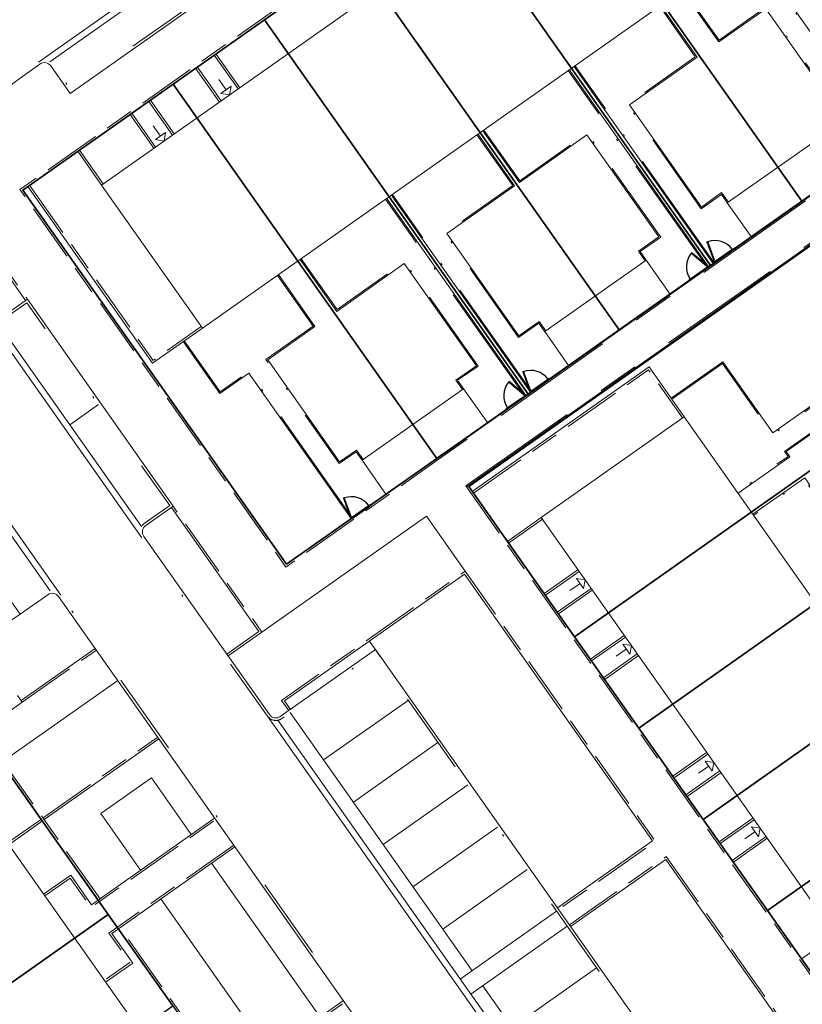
# Model space of a CAD drawing. Header units: metres. Extents: x 150385 to 171486, y 478588 to 485023.
# Tile 177 of 256: x 151127 to 151165, y 484149 to 484197. Entities that reach past the tile are written whole.
import ezdxf
from ezdxf.lldxf.tags import DXFTag

# ---------------------------------------------------------------- set-up
doc = ezdxf.new("R2010")
doc.units = ezdxf.units.M
for name, pattern in [('ACAD_ISO10W100', [18, 12, -3, 0, -3]), ('Dash', [6.35, 3.175, -3.175]), ('KAD', [12, 5, -1, 2, -1, 2, -1]), ('VH-GELEIDEBAND', [6, 2, -2, 0, -2]), ('VH-OPSLUITBAND_100X200', [16, 8, -2, 4, -2]), ('VH-OPSLUITBAND_60X200', [12, 6, -2, 2, -2])]:
    doc.linetypes.add(name, pattern=pattern)
doc.layers.add('B-WE-KG-GRENS_PERCEEL-GV', color=150, linetype='KG-PERCEEL', lineweight=30, true_color=0x007fff)
doc.layers.add('N2-GV-GR-ERFAFSCHEIDING_RASTERHEKWERK_HEDERA-G', color=7, linetype='GR-HAAG1', lineweight=35, true_color=0x3c602f)
for name, color, linetype, lineweight in [('N2-PV-OG-BEBOUWING_ENTREE-S', 7, 'Continuous', 18), ('N2-PV-OG-KADASTRAAL_BEBOUWING-G', 5, 'Continuous', 35), ('N2-PV-OG-KADASTRAAL_BEBOUWING_BERGING-G', 5, 'Continuous', 35), ('N2-WE-IE-TERREINAFSCHEIDING_POORT-S', 5, 'Continuous', 25), ('N2-WE-VH-KANTOPSLUITING_ACHTERKANTBAND-G', 7, 'Continuous', 5), ('N2-WE-VH-KANTOPSLUITING_ACHTERKANTBAND-TERRAS-G', 7, 'Continuous', 5), ('N2-WE-VH-KANTOPSLUITING_GELEIDEBAND-ANTRACIET_40_120X250-G', 7, 'VH-GELEIDEBAND', 35), ('N2-WE-VH-KANTOPSLUITING_OPSLUITBAND-ANTRACIET_100X200-G', 7, 'VH-OPSLUITBAND_100X200', 35), ('N2-WE-VH-KANTOPSLUITING_OPSLUITBAND-ANTRACIET_60X200-G', 7, 'ACAD_ISO10W100', 35), ('N2-WE-VH-KANTOPSLUITING_OPSLUITBAND_60X200-G', 7, 'VH-OPSLUITBAND_60X200', 35), ('N2-WE-VH-MATERIAALGRENS-G', 7, 'Continuous', 9), ('N2-XX-KG-GRENS_PERCEEL-G', 252, 'KAD', 15)]:
    doc.layers.add(name, color=color, linetype=linetype, lineweight=lineweight)
doc.styles.get("Standard").update_dxf_attribs({"font": 'NLCS-ISO.ttf'})
doc.linetypes.add('GR-HAAG1', pattern='A,6,[176,NLCS.SHX,S=0.125,R=0,X=0,Y=0],-2', length=8)
tags = doc.linetypes.add('KG-PERCEEL', pattern='A,5.5,-2,["P",Standard,S=1.8,R=0,X=-0.5,Y=-0.9],-2,5.5,-2,[5,NLCS.shx,S=0.75,R=0,X=0,Y=0],-2', length=19).pattern_tags.tags
tags[6] = DXFTag(74, 10)

# ---------------------------------------------------------------- blocks, each defined once
blk = doc.blocks.new('*U65')
at = {"color": 251, "true_color": 0x636466}
for p, q in [((1.01, 0.02), (0.09, 0.02)), ((0.09, -0.02), (1.01, -0.02))]:
    blk.add_line(p, q, dxfattribs=at)
at = {"color": 251, "linetype": 'Dash', "true_color": 0x636466}
for p, q in [((1.057, -0.082), (0.819, -0.97)), ((0.858, -0.981), (1.096, -0.092))]:
    blk.add_line(p, q, dxfattribs=at)
at = {"color": 251, "true_color": 0x636466}
for points in [[(0.05, 0.02), (0.09, 0.02), (0.09, -0.02), (0.05, -0.02)], [(1.01, 0.02), (1.05, 0.02), (1.05, -0.02), (1.01, -0.02)], [(1.057, -0.082), (1.068, -0.043), (1.106, -0.053), (1.096, -0.092)], [(0.809, -1.009), (0.819, -0.97), (0.858, -0.981), (0.847, -1.019)]]:
    blk.add_lwpolyline(points, close=True, dxfattribs=at)
for centre in [(0, 0), (1.1, 0)]:
    blk.add_circle(centre, 0.03, dxfattribs=at)
blk.add_arc((1.096, -0.003), 1.046, 180.9323, 254.0438, dxfattribs=at)
blk = doc.blocks.new('*U63')
at = {"color": 251, "true_color": 0x636466}
for p, q in [((-1.01, 0.02), (-0.09, 0.02)), ((-0.09, -0.02), (-1.01, -0.02))]:
    blk.add_line(p, q, dxfattribs=at)
at = {"color": 251, "linetype": 'Dash', "true_color": 0x636466}
for p, q in [((-0.858, -0.981), (-1.096, -0.092)), ((-1.057, -0.082), (-0.819, -0.97))]:
    blk.add_line(p, q, dxfattribs=at)
at = {"color": 251, "true_color": 0x636466}
for points in [[(-1.01, 0.02), (-1.05, 0.02), (-1.05, -0.02), (-1.01, -0.02)], [(-0.05, 0.02), (-0.09, 0.02), (-0.09, -0.02), (-0.05, -0.02)], [(-1.057, -0.082), (-1.068, -0.043), (-1.106, -0.053), (-1.096, -0.092)], [(-0.809, -1.009), (-0.819, -0.97), (-0.858, -0.981), (-0.847, -1.019)]]:
    blk.add_lwpolyline(points, close=True, dxfattribs=at)
for centre in [(-1.1, 0), (0, 0)]:
    blk.add_circle(centre, 0.03, dxfattribs=at)
blk.add_arc((-1.096, -0.003), 1.046, 285.9562, 359.0677, dxfattribs=at)

msp = doc.modelspace()

# ---------------------------------------------------------------- linework, layer by layer
at = {"layer": 'B-WE-KG-GRENS_PERCEEL-GV', "flags": 128}
for points in [[(151127.144, 484188.46), (151134.405, 484193.577), (151138.816, 484196.691), (151143.225, 484199.803), (151147.646, 484202.908), (151152.062, 484206.02), (151159.32, 484211.136), (151166.576, 484216.249), (151170.992, 484219.361), (151175.41, 484222.469), (151179.825, 484225.587), (151184.239, 484228.689), (151191.494, 484233.812), (151204.239, 484215.728), (151196.976, 484210.604), (151192.562, 484207.496), (151188.153, 484204.383), (151183.739, 484201.277), (151179.323, 484198.164), (151172.068, 484193.047), (151164.804, 484187.929), (151160.389, 484184.824), (151155.976, 484181.715), (151151.565, 484178.605), (151147.149, 484175.493), (151139.889, 484170.378)], [(151127.144, 484188.46), (151134.405, 484193.577), (151138.816, 484196.691), (151143.225, 484199.803), (151147.646, 484202.908), (151152.062, 484206.02), (151159.32, 484211.136), (151166.576, 484216.249), (151170.992, 484219.361), (151175.41, 484222.469), (151179.825, 484225.587), (151184.239, 484228.689), (151191.494, 484233.812), (151204.239, 484215.728), (151196.976, 484210.604), (151192.562, 484207.496), (151188.153, 484204.383), (151183.739, 484201.277), (151179.323, 484198.164), (151172.068, 484193.047), (151164.804, 484187.929), (151160.389, 484184.824), (151155.976, 484181.715), (151151.565, 484178.605), (151147.149, 484175.493), (151139.889, 484170.378)], [(151127.144, 484188.46), (151134.405, 484193.577), (151138.816, 484196.691), (151143.225, 484199.803), (151147.646, 484202.908), (151152.062, 484206.02), (151159.32, 484211.136), (151166.576, 484216.249), (151170.992, 484219.361), (151175.41, 484222.469), (151179.825, 484225.587), (151184.239, 484228.689), (151191.494, 484233.812), (151204.239, 484215.728), (151196.976, 484210.604), (151192.562, 484207.496), (151188.153, 484204.383), (151183.739, 484201.277), (151179.323, 484198.164), (151172.068, 484193.047), (151164.804, 484187.929), (151160.389, 484184.824), (151155.976, 484181.715), (151151.565, 484178.605), (151147.149, 484175.493), (151139.889, 484170.378)], [(151159.32, 484211.136), (151152.062, 484206.02), (151164.804, 484187.929), (151172.068, 484193.047)], [(151159.32, 484211.136), (151152.062, 484206.02), (151164.804, 484187.929), (151172.068, 484193.047)], [(151159.32, 484211.136), (151152.062, 484206.02), (151164.804, 484187.929), (151172.068, 484193.047)], [(151152.062, 484206.02), (151147.646, 484202.908), (151160.389, 484184.824), (151164.804, 484187.929)], [(151152.062, 484206.02), (151147.646, 484202.908), (151160.389, 484184.824), (151164.804, 484187.929)], [(151152.062, 484206.02), (151147.646, 484202.908), (151160.389, 484184.824), (151164.804, 484187.929)], [(151147.646, 484202.908), (151143.225, 484199.803), (151155.976, 484181.715), (151160.389, 484184.824)], [(151147.646, 484202.908), (151143.225, 484199.803), (151155.976, 484181.715), (151160.389, 484184.824)], [(151147.646, 484202.908), (151143.225, 484199.803), (151155.976, 484181.715), (151160.389, 484184.824)], [(151143.225, 484199.803), (151138.816, 484196.691), (151151.565, 484178.605), (151155.976, 484181.715)], [(151143.225, 484199.803), (151138.816, 484196.691), (151151.565, 484178.605), (151155.976, 484181.715)], [(151143.225, 484199.803), (151138.816, 484196.691), (151151.565, 484178.605), (151155.976, 484181.715)], [(151138.816, 484196.691), (151134.405, 484193.577), (151147.149, 484175.493), (151151.565, 484178.605)], [(151138.816, 484196.691), (151134.405, 484193.577), (151147.149, 484175.493), (151151.565, 484178.605)], [(151138.816, 484196.691), (151134.405, 484193.577), (151147.149, 484175.493), (151151.565, 484178.605)], [(151134.405, 484193.577), (151127.144, 484188.46), (151139.889, 484170.378), (151147.149, 484175.493)], [(151134.405, 484193.577), (151127.144, 484188.46), (151139.889, 484170.378), (151147.149, 484175.493)], [(151134.405, 484193.577), (151127.144, 484188.46), (151139.889, 484170.378), (151147.149, 484175.493)], [(151153.813, 484166.875), (151148.695, 484174.135), (151176.563, 484193.782), (151182.253, 484185.701), (151184.784, 484182.106), (151187.896, 484177.695), (151191.007, 484173.278), (151194.119, 484168.865), (151199.233, 484161.605), (151197.6, 484160.454), (151203.29, 484152.378), (151205.829, 484148.781), (151209.515, 484143.55), (151212.051, 484139.955), (151215.157, 484135.54), (151220.277, 484128.279), (151192.405, 484108.629), (151187.294, 484115.884), (151184.178, 484120.302), (151181.068, 484124.715), (151177.959, 484129.127), (151174.848, 484133.546), (151169.734, 484140.808), (151171.365, 484141.961), (151166.254, 484149.221), (151163.144, 484153.635), (151160.034, 484158.047), (151156.925, 484162.462)], [(151153.813, 484166.875), (151176.771, 484183.061), (151176.197, 484183.881), (151178.647, 484185.611), (151179.798, 484183.976), (151182.253, 484185.701), (151176.563, 484193.782), (151148.695, 484174.135)], [(151153.813, 484166.875), (151148.695, 484174.135), (151176.563, 484193.782), (151182.253, 484185.701), (151184.784, 484182.106), (151187.896, 484177.695), (151191.007, 484173.278), (151194.119, 484168.865), (151199.233, 484161.605), (151197.6, 484160.454), (151203.29, 484152.378), (151205.829, 484148.781), (151209.515, 484143.55), (151212.051, 484139.955), (151215.157, 484135.54), (151220.277, 484128.279), (151192.405, 484108.629), (151187.294, 484115.884), (151184.178, 484120.302), (151181.068, 484124.715), (151177.959, 484129.127), (151174.848, 484133.546), (151169.734, 484140.808), (151171.365, 484141.961), (151166.254, 484149.221), (151163.144, 484153.635), (151160.034, 484158.047), (151156.925, 484162.462)], [(151153.813, 484166.875), (151176.771, 484183.061), (151176.197, 484183.881), (151178.647, 484185.611), (151179.798, 484183.976), (151182.253, 484185.701), (151176.563, 484193.782), (151148.695, 484174.135)], [(151153.813, 484166.875), (151148.695, 484174.135), (151176.563, 484193.782), (151182.253, 484185.701), (151184.784, 484182.106), (151187.896, 484177.695), (151191.007, 484173.278), (151194.119, 484168.865), (151199.233, 484161.605), (151197.6, 484160.454), (151203.29, 484152.378), (151205.829, 484148.781), (151209.515, 484143.55), (151212.051, 484139.955), (151215.157, 484135.54), (151220.277, 484128.279), (151192.405, 484108.629), (151187.294, 484115.884), (151184.178, 484120.302), (151181.068, 484124.715), (151177.959, 484129.127), (151174.848, 484133.546), (151169.734, 484140.808), (151171.365, 484141.961), (151166.254, 484149.221), (151163.144, 484153.635), (151160.034, 484158.047), (151156.925, 484162.462)], [(151153.813, 484166.875), (151176.771, 484183.061), (151176.197, 484183.881), (151178.647, 484185.611), (151179.798, 484183.976), (151182.253, 484185.701), (151176.563, 484193.782), (151148.695, 484174.135)], [(151156.925, 484162.462), (151184.784, 484182.106), (151182.253, 484185.701), (151179.798, 484183.976), (151178.647, 484185.611), (151176.197, 484183.881), (151176.771, 484183.061), (151153.813, 484166.875)], [(151156.925, 484162.462), (151184.784, 484182.106), (151182.253, 484185.701), (151179.798, 484183.976), (151178.647, 484185.611), (151176.197, 484183.881), (151176.771, 484183.061), (151153.813, 484166.875)], [(151156.925, 484162.462), (151184.784, 484182.106), (151182.253, 484185.701), (151179.798, 484183.976), (151178.647, 484185.611), (151176.197, 484183.881), (151176.771, 484183.061), (151153.813, 484166.875)], [(151160.034, 484158.047), (151178.684, 484171.201), (151178.114, 484172.015), (151180.566, 484173.747), (151181.716, 484172.114), (151184.167, 484173.844), (151183.591, 484174.66), (151187.896, 484177.695), (151184.784, 484182.106), (151156.925, 484162.462)], [(151160.034, 484158.047), (151178.684, 484171.201), (151178.114, 484172.015), (151180.566, 484173.747), (151181.716, 484172.114), (151184.167, 484173.844), (151183.591, 484174.66), (151187.896, 484177.695), (151184.784, 484182.106), (151156.925, 484162.462)], [(151160.034, 484158.047), (151178.684, 484171.201), (151178.114, 484172.015), (151180.566, 484173.747), (151181.716, 484172.114), (151184.167, 484173.844), (151183.591, 484174.66), (151187.896, 484177.695), (151184.784, 484182.106), (151156.925, 484162.462)], [(151163.144, 484153.635), (151191.007, 484173.278), (151187.896, 484177.695), (151183.591, 484174.66), (151184.167, 484173.844), (151181.716, 484172.114), (151180.566, 484173.747), (151178.114, 484172.015), (151178.684, 484171.201), (151160.034, 484158.047)], [(151163.144, 484153.635), (151191.007, 484173.278), (151187.896, 484177.695), (151183.591, 484174.66), (151184.167, 484173.844), (151181.716, 484172.114), (151180.566, 484173.747), (151178.114, 484172.015), (151178.684, 484171.201), (151160.034, 484158.047)], [(151163.144, 484153.635), (151191.007, 484173.278), (151187.896, 484177.695), (151183.591, 484174.66), (151184.167, 484173.844), (151181.716, 484172.114), (151180.566, 484173.747), (151178.114, 484172.015), (151178.684, 484171.201), (151160.034, 484158.047)], [(151166.254, 484149.221), (151184.907, 484162.376), (151184.332, 484163.191), (151186.783, 484164.923), (151187.936, 484163.292), (151190.387, 484165.014), (151189.814, 484165.83), (151194.119, 484168.865), (151191.007, 484173.278), (151163.144, 484153.635)], [(151166.254, 484149.221), (151184.907, 484162.376), (151184.332, 484163.191), (151186.783, 484164.923), (151187.936, 484163.292), (151190.387, 484165.014), (151189.814, 484165.83), (151194.119, 484168.865), (151191.007, 484173.278), (151163.144, 484153.635)], [(151166.254, 484149.221), (151184.907, 484162.376), (151184.332, 484163.191), (151186.783, 484164.923), (151187.936, 484163.292), (151190.387, 484165.014), (151189.814, 484165.83), (151194.119, 484168.865), (151191.007, 484173.278), (151163.144, 484153.635)], [(151104.961, 484136.135), (151100.423, 484142.571), (151126.155, 484160.705), (151131.27, 484153.44), (151134.386, 484149.032), (151137.494, 484144.618), (151140.608, 484140.203), (151143.715, 484135.788), (151148.833, 484128.535), (151152.412, 484131.056), (151157.527, 484123.796), (151160.64, 484119.383), (151163.752, 484114.97), (151166.862, 484110.553), (151169.973, 484106.142), (151175.086, 484098.881), (151145.777, 484078.226), (151140.659, 484085.479), (151137.549, 484089.896), (151134.435, 484094.317), (151131.329, 484098.727), (151128.212, 484103.147), (151123.103, 484110.401), (151117.408, 484118.478), (151114.872, 484122.073), (151111.187, 484127.304), (151108.649, 484130.904)], [(151100.423, 484142.571), (151104.961, 484136.135), (151107.422, 484137.863), (151108.575, 484136.232), (151111.026, 484137.96), (151110.448, 484138.775), (151131.27, 484153.44), (151126.155, 484160.705)], [(151104.961, 484136.135), (151100.423, 484142.571), (151126.155, 484160.705), (151131.27, 484153.44), (151134.386, 484149.032), (151137.494, 484144.618), (151140.608, 484140.203), (151143.715, 484135.788), (151148.833, 484128.535), (151152.412, 484131.056), (151157.527, 484123.796), (151160.64, 484119.383), (151163.752, 484114.97), (151166.862, 484110.553), (151169.973, 484106.142), (151175.086, 484098.881), (151145.777, 484078.226), (151140.659, 484085.479), (151137.549, 484089.896), (151134.435, 484094.317), (151131.329, 484098.727), (151128.212, 484103.147), (151123.103, 484110.401), (151117.408, 484118.478), (151114.872, 484122.073), (151111.187, 484127.304), (151108.649, 484130.904)], [(151100.423, 484142.571), (151104.961, 484136.135), (151107.422, 484137.863), (151108.575, 484136.232), (151111.026, 484137.96), (151110.448, 484138.775), (151131.27, 484153.44), (151126.155, 484160.705)], [(151104.961, 484136.135), (151100.423, 484142.571), (151126.155, 484160.705), (151131.27, 484153.44), (151134.386, 484149.032), (151137.494, 484144.618), (151140.608, 484140.203), (151143.715, 484135.788), (151148.833, 484128.535), (151152.412, 484131.056), (151157.527, 484123.796), (151160.64, 484119.383), (151163.752, 484114.97), (151166.862, 484110.553), (151169.973, 484106.142), (151175.086, 484098.881), (151145.777, 484078.226), (151140.659, 484085.479), (151137.549, 484089.896), (151134.435, 484094.317), (151131.329, 484098.727), (151128.212, 484103.147), (151123.103, 484110.401), (151117.408, 484118.478), (151114.872, 484122.073), (151111.187, 484127.304), (151108.649, 484130.904)], [(151100.423, 484142.571), (151104.961, 484136.135), (151107.422, 484137.863), (151108.575, 484136.232), (151111.026, 484137.96), (151110.448, 484138.775), (151131.27, 484153.44), (151126.155, 484160.705)], [(151107.422, 484137.863), (151104.961, 484136.135), (151108.649, 484130.904), (151134.386, 484149.032), (151131.27, 484153.44), (151110.448, 484138.775), (151111.026, 484137.96), (151108.575, 484136.232)], [(151107.422, 484137.863), (151104.961, 484136.135), (151108.649, 484130.904), (151134.386, 484149.032), (151131.27, 484153.44), (151110.448, 484138.775), (151111.026, 484137.96), (151108.575, 484136.232)], [(151107.422, 484137.863), (151104.961, 484136.135), (151108.649, 484130.904), (151134.386, 484149.032), (151131.27, 484153.44), (151110.448, 484138.775), (151111.026, 484137.96), (151108.575, 484136.232)]]:
    msp.add_lwpolyline(points, close=True, dxfattribs=at)
at = {"layer": 'N2-GV-GR-ERFAFSCHEIDING_RASTERHEKWERK_HEDERA-G', "color": 7, "lineweight": 5, "ltscale": 0.5, "flags": 128}
for points in [[(151163.65, 484189.576), (151158.08, 484197.479)], [(151153.668, 484194.366), (151160.388, 484184.83)], [(151157.242, 484180.167), (151176.564, 484193.783), (151180.258, 484188.541)], [(151154.822, 484183.354), (151149.254, 484191.255)], [(151151.559, 484178.61), (151144.84, 484188.144)], [(151161.454, 484185.582), (151162.348, 484186.214)], [(151140.426, 484185.034), (151147.146, 484175.498)], [(151160.234, 484184.723), (151160.637, 484185.006)], [(151158.426, 484183.448), (151159.417, 484184.147)], [(151162.358, 484172.908), (151176.794, 484183.041)], [(151133.11, 484180), (151139.887, 484170.383), (151143.069, 484172.625)], [(151152.547, 484179.304), (151153.52, 484179.993)], [(151151.404, 484178.5), (151151.729, 484178.729)], [(151149.597, 484177.227), (151150.586, 484177.924)], [(151143.881, 484173.197), (151144.693, 484173.77)]]:
    msp.add_lwpolyline(points, dxfattribs=at)
at = {"layer": 'N2-PV-OG-BEBOUWING_ENTREE-S', "color": 7, "lineweight": 5}
for p, q in [((151136.966, 484193.312), (151136.62, 484193.803)), ((151137.138, 484193.067), (151136.72, 484193.139)), ((151137.211, 484193.485), (151137.138, 484193.067)), ((151133.794, 484191.077), (151133.448, 484191.567)), ((151134.039, 484191.25), (151133.967, 484190.832)), ((151133.967, 484190.832), (151133.549, 484190.904)), ((151154.08, 484169.448), (151153.589, 484169.102)), ((151156.142, 484166.521), (151156.56, 484166.449)), ((151156.56, 484166.449), (151156.487, 484166.031)), ((151156.315, 484166.276), (151155.824, 484165.931)), ((151160.128, 484160.865), (151160.546, 484160.793)), ((151160.546, 484160.793), (151160.474, 484160.374)), ((151160.301, 484160.62), (151159.81, 484160.274)), ((151162.536, 484157.448), (151162.045, 484157.102)), ((151162.363, 484157.693), (151162.781, 484157.621)), ((151162.781, 484157.621), (151162.709, 484157.203))]:
    msp.add_line(p, q, dxfattribs=at)
at = {"layer": 'N2-PV-OG-BEBOUWING_ENTREE-S', "color": 7, "lineweight": 5, "flags": 128}
for points in [[(151137.211, 484193.485), (151136.72, 484193.139)], [(151134.039, 484191.25), (151133.549, 484190.904)], [(151153.907, 484169.693), (151154.252, 484169.203)], [(151156.142, 484166.521), (151156.487, 484166.031)], [(151160.128, 484160.865), (151160.474, 484160.374)], [(151162.363, 484157.693), (151162.709, 484157.203)]]:
    msp.add_lwpolyline(points, dxfattribs=at)
at = {"layer": 'N2-PV-OG-BEBOUWING_ENTREE-S', "color": 7, "lineweight": 5}
msp.add_lwpolyline([(151153.907, 484169.693), (151154.325, 484169.621), (151154.252, 484169.203)], dxfattribs=at)
at = {"layer": 'N2-PV-OG-KADASTRAAL_BEBOUWING-G', "color": 7, "lineweight": 5}
for points in [[(151157.811, 484207.635), (151130.951, 484188.706), (151135.824, 484181.791), (151162.684, 484200.719)], [(151152.199, 484172.637), (151171.128, 484145.776), (151178.043, 484150.65), (151159.115, 484177.51)], [(151126.402, 484156.904), (151145.331, 484130.044), (151136.437, 484123.776), (151117.508, 484150.637)]]:
    msp.add_lwpolyline(points, close=True, dxfattribs=at)
at = {"layer": 'N2-PV-OG-KADASTRAAL_BEBOUWING_BERGING-G', "color": 7, "lineweight": 5, "ltscale": 0.1}
for points in [[(151166.102, 484191.304), (151161.198, 484187.847), (151162.35, 484186.213), (151167.254, 484189.669)], [(151157.274, 484185.082), (151152.369, 484181.626), (151153.522, 484179.991), (151158.426, 484183.448)], [(151148.446, 484178.861), (151143.541, 484175.405), (151144.693, 484173.77), (151149.598, 484177.226)]]:
    msp.add_lwpolyline(points, close=True, dxfattribs=at)
at = {"layer": 'N2-WE-VH-KANTOPSLUITING_ACHTERKANTBAND-G', "color": 7, "lineweight": 5, "flags": 128}
for points in [[(151194.83, 484236.168), (151127.142, 484188.469), (151139.887, 484170.383), (151147.54, 484175.776)], [(151204.225, 484215.673), (151147.514, 484175.709)], [(151148.62, 484174.14), (151176.574, 484193.839), (151199.27, 484161.632), (151200.839, 484162.738), (151178.143, 484194.945), (151205.331, 484214.104)], [(151137.629, 484193.412), (151136.477, 484195.047)], [(151136.648, 484192.721), (151135.496, 484194.356)], [(151134.457, 484191.177), (151133.305, 484192.812)], [(151133.476, 484190.486), (151132.324, 484192.121)], [(151131.032, 484188.764), (151129.88, 484190.398)], [(151127.387, 484188.641), (151133.413, 484180.091), (151135.824, 484181.791)], [(151123.786, 484186.104), (151124.717, 484186.76), (151127.276, 484183.129)], [(151119.967, 484177.978), (151119.559, 484177.69), (151126.61, 484167.685), (151127.018, 484167.973)], [(151148.692, 484174.141), (151171.365, 484141.968), (151169.73, 484140.816), (151192.403, 484108.642)], [(151137.003, 484166.026), (151138.557, 484167.121), (151134.327, 484173.123)], [(151152.257, 484172.555), (151150.622, 484171.403)], [(151140.079, 484163.362), (151139.791, 484163.771), (151148.497, 484169.905), (151157.587, 484157.006), (151152.985, 484153.763)], [(151153.979, 484170.111), (151152.344, 484168.959)], [(151154.67, 484169.13), (151153.036, 484167.978)], [(151156.214, 484166.939), (151154.579, 484165.787)], [(151127.056, 484163.788), (151130.636, 484166.311)], [(151156.905, 484165.959), (151155.271, 484164.806)], [(151160.2, 484161.283), (151158.565, 484160.131)], [(151130.79, 484154.149), (151126.165, 484160.713)], [(151160.892, 484160.302), (151159.257, 484159.15)], [(151128.147, 484154.427), (151129.455, 484155.349), (151130.463, 484153.918), (151136.414, 484158.112)], [(151162.435, 484158.111), (151160.8, 484156.959)], [(151163.127, 484157.13), (151161.492, 484155.978)], [(151137.393, 484156.722), (151131.443, 484152.529), (151132.451, 484151.098), (151131.143, 484150.177)], [(151153.618, 484152.864), (151158.22, 484156.107), (151167.31, 484143.208), (151158.605, 484137.074), (151158.317, 484137.482)], [(151137.011, 484145.321), (151131.769, 484152.759)], [(151166.422, 484152.455), (151164.787, 484151.303)], [(151134.369, 484145.599), (151135.676, 484146.521), (151136.684, 484145.09), (151142.635, 484149.284)]]:
    msp.add_lwpolyline(points, dxfattribs=at)
for points in [[(151154.148, 484210.558), (151129.429, 484193.139), (151128.496, 484194.463, 0.414214), (151127.967, 484194.555), (151127.012, 484193.882, 0.414214), (151125.11, 484182.902), (151125.503, 484182.344, 0.414214), (151126.033, 484182.253), (151127.358, 484183.186), (151134.408, 484173.181), (151133.083, 484172.247, 0.414214), (151132.992, 484171.718), (151139.059, 484163.108, 0.414214), (151139.589, 484163.016), (151144.183, 484166.254), (151162.42, 484140.374), (151157.826, 484137.137, 0.414214), (151157.734, 484136.607), (151161.732, 484130.934, 0.414214), (151162.262, 484130.842), (151166.856, 484134.08)], [(151178.394, 484084.082, 0.275479), (151177.155, 484100.299), (151128.872, 484168.815, 0.414232), (151128.342, 484168.906), (151127.018, 484167.973), (151119.967, 484177.978), (151121.292, 484178.912, 0.414214), (151121.383, 484179.441), (151120.99, 484179.999, 0.414214), (151110.01, 484181.901), (151028.51, 484124.467, 0.092993)]]:
    msp.add_lwpolyline(points, format="xyb", dxfattribs=at)
at = {"layer": 'N2-WE-VH-KANTOPSLUITING_ACHTERKANTBAND-G', "color": 7, "lineweight": 5, "ltscale": 0.25, "flags": 128}
for points in [[(151148.865, 484173.896), (151157.415, 484179.922), (151159.115, 484177.51)], [(151128.176, 484158.032), (151133.718, 484161.938)], [(151126.46, 484156.822), (151128.094, 484157.974)]]:
    msp.add_lwpolyline(points, dxfattribs=at)
at = {"layer": 'N2-WE-VH-KANTOPSLUITING_ACHTERKANTBAND-TERRAS-G', "color": 7, "lineweight": 5, "flags": 128}
for points in [[(151168.928, 484190.848), (151163.982, 484197.878), (151165.377, 484198.86), (151163.614, 484201.362)], [(151159.014, 484198.133), (151160.783, 484195.623), (151163.067, 484197.233), (151166.543, 484192.299), (151165.73, 484191.727), (151166.053, 484191.27)], [(151157.966, 484197.398), (151159.734, 484194.889), (151156.467, 484192.586), (151159.954, 484187.646), (151160.924, 484188.34), (151161.252, 484187.875)], [(151160.282, 484184.759), (151153.552, 484194.288)], [(151160.511, 484184.916), (151153.781, 484194.449)], [(151149.372, 484191.331), (151151.146, 484188.825), (151154.409, 484191.133), (151157.895, 484186.197), (151156.902, 484185.505), (151157.231, 484185.04)], [(151149.138, 484191.177), (151150.906, 484188.667), (151147.639, 484186.365), (151151.126, 484181.425), (151152.096, 484182.119), (151152.424, 484181.654)], [(151158.483, 484178.407), (151160.984, 484180.17), (151163.403, 484176.736), (151180.224, 484188.59)], [(151151.454, 484178.538), (151144.724, 484188.067)], [(151151.682, 484178.695), (151144.953, 484188.228)], [(151140.544, 484185.109), (151142.317, 484182.603), (151145.581, 484184.912), (151149.067, 484179.976), (151148.074, 484179.283), (151148.403, 484178.819)], [(151139.494, 484184.377), (151141.263, 484181.867), (151138.979, 484180.258), (151142.455, 484175.324), (151143.268, 484175.898), (151143.59, 484175.439)], [(151175.11, 484181.854), (151174.281, 484183.032), (151164.048, 484175.821), (151164.221, 484175.576), (151161.72, 484173.813)], [(151175.091, 484181.881), (151175.921, 484180.704), (151165.688, 484173.494), (151164.94, 484174.556), (151162.438, 484172.794)], [(151143.02, 484172.591), (151138.063, 484179.613), (151136.669, 484178.63), (151134.906, 484181.131)]]:
    msp.add_lwpolyline(points, dxfattribs=at)
at = {"layer": 'N2-WE-VH-KANTOPSLUITING_GELEIDEBAND-ANTRACIET_40_120X250-G', "color": 7, "lineweight": 5, "ltscale": 2, "flags": 128}
for points in [[(151258.339, 484145.462, 0.02193), (151257.63, 484146.569), (151235.053, 484178.606, -0.160882), (151232.72, 484186.289), (151232.751, 484187.584, 0.160882), (151232.204, 484189.385), (151213.162, 484216.406, 0.112197), (151210.528, 484218.78), (151208.209, 484220.077, -0.112197), (151205.575, 484222.451), (151205.379, 484222.729, 0.414232), (151204.682, 484222.85), (151203.455, 484221.985), (151196.543, 484231.795), (151197.769, 484232.659, 0.414214), (151197.89, 484233.356), (151197.497, 484233.913, 0.414214), (151186.349, 484235.844), (151185.436, 484235.201, 0.414214), (151185.316, 484234.504), (151186.18, 484233.278), (151161.657, 484215.997), (151160.793, 484217.223, 0.414214), (151160.096, 484217.344), (151153.237, 484212.51, 0.414214), (151153.117, 484211.814), (151153.981, 484210.587), (151129.458, 484193.306), (151128.594, 484194.532, 0.414214), (151127.897, 484194.653), (151126.943, 484193.981, 0.414214), (151125.012, 484182.833), (151125.405, 484182.275, 0.414214), (151126.102, 484182.154), (151127.329, 484183.019), (151134.241, 484173.21), (151133.014, 484172.345, 0.414214), (151132.894, 484171.649), (151138.961, 484163.039, 0.414214), (151139.658, 484162.918), (151144.154, 484166.086), (151162.253, 484140.403), (151157.757, 484137.235, 0.414214), (151157.636, 484136.538), (151161.634, 484130.865, 0.414214), (151162.331, 484130.744), (151166.827, 484133.913), (151184.926, 484108.229), (151180.43, 484105.061, 0.414214), (151180.309, 484104.364), (151181.336, 484102.907, -0.102185), (151184.692, 484095.191, 0.539031), (151186.246, 484094.579), (151192.695, 484099.122, 0.414387), (151192.816, 484099.819), (151190.23, 484103.489), (151202.982, 484112.476), (151205.574, 484108.797, 0.414107), (151206.27, 484108.677), (151206.581, 484108.896, -0.414214), (151207.278, 484108.775), (151210.158, 484104.688, -0.414214), (151210.038, 484103.991), (151209.727, 484103.772, 0.414214), (151209.606, 484103.075), (151212.198, 484099.397), (151199.447, 484090.411), (151196.85, 484094.096, 0.414067), (151196.153, 484094.216), (151186.271, 484087.256, 0.159248), (151184.04, 484084.27, -0.033842), (151182.962, 484081.672, 0.112797), (151181.292, 484074.742, 0.161798), (151182.443, 484071.137)], [(151177.417, 484067.557, -0.068595), (151176.332, 484074.298, -0.121603), (151178.502, 484084.029, 0.275479), (151177.253, 484100.368), (151128.97, 484168.884, 0.414232), (151128.273, 484169.004), (151127.047, 484168.14), (151120.135, 484177.949), (151121.361, 484178.813, 0.414214), (151121.481, 484179.51), (151121.088, 484180.068, 0.414214), (151109.941, 484181.999), (151028.441, 484124.565, 0.092993), (151026.384, 484122.45), (151021.251, 484114.717, 0.309307), (151021.259, 484114.153), (151022.438, 484112.48), (151021.931, 484112.122, 0.414214), (151021.81, 484111.426), (151024.403, 484107.747), (151003.395, 484092.943), (151000.803, 484096.621, 0.414214), (151000.106, 484096.742), (150999.599, 484096.385, -0.110272), (150996.38, 484095.045), (150983.053, 484092.695, 0.110272), (150979.834, 484091.356), (150978.367, 484090.323, 0.414214), (150978.247, 484089.626), (150979.111, 484088.4), (150959.493, 484074.575), (150958.629, 484075.801, 0.414214), (150957.932, 484075.922), (150956.858, 484075.165, 0.414215), (150955.409, 484066.804), (151014.39, 483983.11, 0.414212), (151015.087, 483982.989), (151019.647, 483986.203), (151032.954, 483967.321), (151031.747, 483966.47)]]:
    msp.add_lwpolyline(points, format="xyb", dxfattribs=at)
at = {"layer": 'N2-WE-VH-KANTOPSLUITING_OPSLUITBAND-ANTRACIET_100X200-G', "color": 7, "lineweight": 5, "ltscale": 0.35, "flags": 128}
for points in [[(151194.732, 484236.222), (151127.003, 484188.493), (151139.863, 484170.244), (151147.549, 484175.66)], [(151137.547, 484193.355), (151136.395, 484194.99)], [(151136.73, 484192.779), (151135.578, 484194.413)], [(151134.376, 484191.12), (151133.224, 484192.754)], [(151133.558, 484190.544), (151132.406, 484192.178)], [(151130.951, 484188.706), (151129.799, 484190.341)], [(151127.469, 484188.699), (151133.437, 484180.231), (151135.766, 484181.872)], [(151123.768, 484186.213), (151124.741, 484186.899), (151127.358, 484183.186)], [(151148.923, 484173.814), (151157.391, 484179.782), (151159.033, 484177.453)], [(151148.553, 484174.166), (151171.226, 484141.992), (151169.591, 484140.84), (151192.322, 484108.584)], [(151137.06, 484165.944), (151138.696, 484167.097), (151134.408, 484173.181)], [(151152.199, 484172.637), (151150.564, 484171.485)], [(151139.997, 484163.304), (151139.652, 484163.795), (151148.521, 484170.045), (151157.726, 484156.982), (151153.042, 484153.682)], [(151154.037, 484170.029), (151152.402, 484168.877)], [(151154.613, 484169.212), (151152.978, 484168.06)], [(151156.272, 484166.858), (151154.637, 484165.706)], [(151127.114, 484163.706), (151130.694, 484166.229)], [(151156.848, 484166.04), (151155.213, 484164.888)], [(151128.118, 484158.114), (151133.661, 484162.019)], [(151160.258, 484161.201), (151158.623, 484160.049)], [(151130.872, 484154.206), (151126.246, 484160.77)], [(151160.834, 484160.384), (151159.199, 484159.232)], [(151126.402, 484156.904), (151128.037, 484158.056)], [(151128.205, 484154.346), (151129.431, 484155.21), (151130.439, 484153.779), (151136.472, 484158.03)], [(151162.493, 484158.03), (151160.858, 484156.878)], [(151163.069, 484157.212), (151161.434, 484156.06)], [(151137.336, 484156.804), (151131.303, 484152.553), (151132.311, 484151.123), (151131.085, 484150.258)], [(151153.561, 484152.946), (151158.244, 484156.247), (151167.449, 484143.184), (151158.58, 484136.934), (151158.235, 484137.425)], [(151137.093, 484145.378), (151131.851, 484152.817)], [(151134.426, 484145.517), (151135.652, 484146.381), (151136.66, 484144.951), (151142.693, 484149.202)]]:
    msp.add_lwpolyline(points, dxfattribs=at)
msp.add_lwpolyline([(151125.152, 484162.323), (151127.114, 484163.706), (151114.253, 484181.955), (151029.892, 484122.505, 0.092993), (151028.483, 484121.057), (151023.069, 484112.9), (151022.547, 484112.532)], format="xyb", dxfattribs=at)
at = {"layer": 'N2-WE-VH-KANTOPSLUITING_OPSLUITBAND-ANTRACIET_60X200-G', "color": 7, "lineweight": 5, "ltscale": 0.5, "flags": 128}
for points in [[(151168.879, 484190.814), (151163.899, 484197.892), (151165.293, 484198.875), (151163.565, 484201.327)], [(151159.063, 484198.167), (151160.797, 484195.707), (151163.081, 484197.316), (151166.627, 484192.285), (151165.814, 484191.713), (151166.102, 484191.304)], [(151157.917, 484197.364), (151159.651, 484194.903), (151156.384, 484192.6), (151159.94, 484187.562), (151160.91, 484188.257), (151161.203, 484187.84)], [(151160.233, 484184.724), (151153.503, 484194.253)], [(151160.56, 484184.951), (151153.83, 484194.483)], [(151149.421, 484191.365), (151151.16, 484188.908), (151154.423, 484191.217), (151157.979, 484186.182), (151156.986, 484185.49), (151157.28, 484185.075)], [(151149.089, 484191.142), (151150.823, 484188.682), (151147.555, 484186.379), (151151.111, 484181.341), (151152.082, 484182.035), (151152.375, 484181.619)], [(151158.517, 484178.358), (151160.969, 484180.086), (151163.389, 484176.653), (151180.258, 484188.541)], [(151151.405, 484178.503), (151144.675, 484188.032)], [(151151.731, 484178.73), (151145.002, 484188.262)], [(151140.593, 484185.144), (151142.332, 484182.687), (151145.595, 484184.995), (151149.151, 484179.961), (151148.158, 484179.269), (151148.452, 484178.854)], [(151139.445, 484184.342), (151141.179, 484181.882), (151138.895, 484180.272), (151142.441, 484175.241), (151143.253, 484175.814), (151143.541, 484175.405)], [(151175.159, 484181.889), (151174.295, 484183.115), (151163.965, 484175.835), (151164.138, 484175.59), (151161.685, 484173.862)], [(151175.14, 484181.916), (151176.004, 484180.69), (151165.674, 484173.41), (151164.925, 484174.473), (151162.473, 484172.745)], [(151143.069, 484172.625), (151138.078, 484179.696), (151136.683, 484178.714), (151134.955, 484181.166)]]:
    msp.add_lwpolyline(points, dxfattribs=at)
at = {"layer": 'N2-WE-VH-KANTOPSLUITING_OPSLUITBAND_60X200-G', "color": 7, "lineweight": 5, "flags": 128}
for points in [[(151204.21, 484215.59), (151147.549, 484175.66)], [(151148.553, 484174.166), (151176.588, 484193.922), (151199.284, 484161.716), (151200.756, 484162.753), (151178.06, 484194.959), (151205.247, 484214.118)]]:
    msp.add_lwpolyline(points, dxfattribs=at)
at = {"layer": 'N2-WE-VH-MATERIAALGRENS-G', "color": 7, "lineweight": 5, "flags": 128}
for points in [[(151127.897, 484194.653), (151153.237, 484212.51)], [(151128.445, 484194.672), (151153.036, 484212.001)], [(151125.405, 484182.275), (151132.894, 484171.649)], [(151125.938, 484182.039), (151132.875, 484172.196)], [(151121.481, 484179.51), (151128.97, 484168.884)], [(151121.5, 484178.963), (151128.461, 484169.086)], [(151130.797, 484178.097), (151129.407, 484177.118)], [(151138.696, 484167.097), (151146.649, 484172.701), (151148.521, 484170.045)], [(151143.895, 484166.662), (151144.419, 484165.918)], [(151126.189, 484160.852), (151131.731, 484164.758)], [(151145.767, 484163.798), (151141.679, 484160.917)], [(151148.857, 484150.732), (151140.067, 484163.206)], [(151138.961, 484163.039), (151157.636, 484136.538)], [(151139.47, 484162.837), (151157.618, 484137.085)], [(151147.207, 484161.754), (151143.12, 484158.874)], [(151132.834, 484155.589), (151130.904, 484158.327), (151133.356, 484160.055), (151135.286, 484157.317)], [(151148.647, 484159.71), (151144.56, 484156.83)], [(151150.087, 484157.667), (151146, 484154.787)], [(151136.265, 484155.928), (151141.507, 484148.489)], [(151151.527, 484155.623), (151147.44, 484152.743)], [(151139.055, 484146.761), (151133.813, 484154.199)], [(151152.944, 484153.612), (151148.285, 484150.329)], [(151153.462, 484152.877), (151148.803, 484149.593)], [(151154.88, 484150.866), (151150.792, 484147.986)], [(151158.166, 484137.523), (151149.375, 484149.997)]]:
    msp.add_lwpolyline(points, dxfattribs=at)
at = {"layer": 'N2-XX-KG-GRENS_PERCEEL-G', "color": 7, "lineweight": 5, "flags": 128}
for points in [[(151139.887, 484170.383), (151204.234, 484215.729), (151191.489, 484233.815), (151127.142, 484188.469)], [(151171.365, 484141.968), (151148.692, 484174.141), (151176.564, 484193.783), (151199.237, 484161.609), (151197.602, 484160.457), (151220.275, 484128.284), (151192.403, 484108.642), (151169.73, 484140.816)], [(151152.418, 484131.062), (151175.091, 484098.888), (151145.778, 484078.232), (151100.432, 484142.579), (151126.165, 484160.713), (151148.838, 484128.539)]]:
    msp.add_lwpolyline(points, close=True, dxfattribs=at)
for points in [[(151164.802, 484187.941), (151152.057, 484206.026)], [(151160.388, 484184.83), (151147.643, 484202.916)], [(151155.974, 484181.72), (151143.229, 484199.805)], [(151151.56, 484178.609), (151138.815, 484196.695)], [(151147.146, 484175.498), (151134.401, 484193.584)], [(151182.256, 484185.707), (151179.803, 484183.979), (151178.651, 484185.614), (151176.199, 484183.886), (151176.775, 484183.068), (151153.807, 484166.883)], [(151184.79, 484182.11), (151156.918, 484162.469)], [(151187.901, 484177.696), (151183.595, 484174.662), (151184.171, 484173.844), (151181.719, 484172.116), (151180.567, 484173.751), (151178.114, 484172.023), (151178.69, 484171.206), (151160.029, 484158.055)], [(151191.011, 484173.282), (151163.139, 484153.64)], [(151191.011, 484173.282), (151163.139, 484153.64)], [(151104.971, 484136.138), (151107.424, 484137.866), (151108.576, 484136.231), (151111.028, 484137.959), (151110.452, 484138.777), (151131.28, 484153.454)]]:
    msp.add_lwpolyline(points, dxfattribs=at)

# ---------------------------------------------------------------- block references
at = {"layer": 'N2-WE-IE-TERREINAFSCHEIDING_POORT-S', "color": 7, "lineweight": 5, "rotation": 215.1725480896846}
for name, p in [('*U65', (151161.495, 484185.611)), ('*U63', (151159.376, 484184.118)), ('*U65', (151152.588, 484179.333)), ('*U63', (151150.546, 484177.895)), ('*U65', (151143.922, 484173.226))]:
    msp.add_blockref(name, p, dxfattribs=at)

doc.saveas('drawing.dxf')
